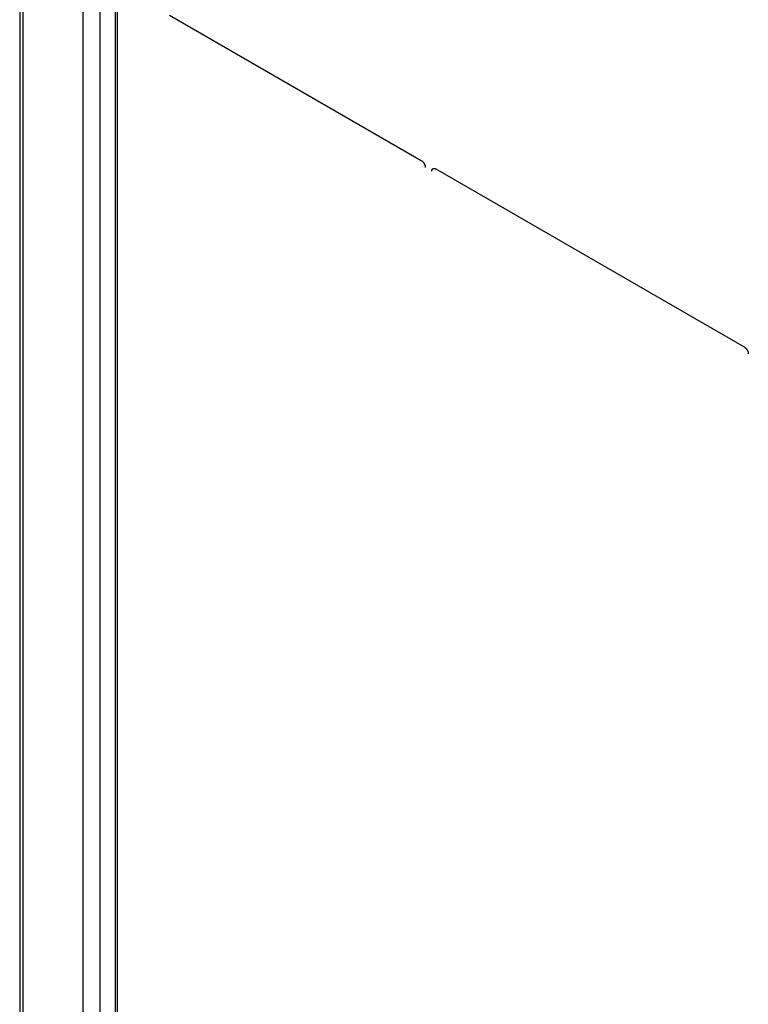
# Model space of a CAD drawing. Header units: inches. Extents: x 3 to 177, y 3 to 114.
# Tile 51 of 95: x 146.26 to 151.45, y 80.99 to 88. Entities that reach past the tile are written whole.
import ezdxf

# ---------------------------------------------------------------- set-up
doc = ezdxf.new("R2010")
doc.units = ezdxf.units.IN
doc.header["$LTSCALE"] = 9.973333
doc.header["$MEASUREMENT"] = 0
doc.layers.get('0').update_dxf_attribs({"linetype": 'CONTINUOUS'})
doc.layers.add('08_ALL_COSMETICS', color=7, linetype='CONTINUOUS')

msp = doc.modelspace()

# ---------------------------------------------------------------- linework, layer by layer
at = {"color": 7, "linetype": 'Continuous'}
for p, q in [((146.7141, 52.4503), (146.7141, 93.3429)), ((146.8357, 52.4503), (146.8357, 93.3429)), ((146.9442, 54.3292), (146.9442, 93.18)), ((146.9594, 54.308), (146.9594, 93.1588)), ((146.2627, 89.9632), (146.2627, 54.8615)), ((146.2879, 54.876), (146.2879, 89.9777))]:
    msp.add_line(p, q, dxfattribs=at)
at = {"layer": '08_ALL_COSMETICS', "color": 7, "linetype": 'Continuous'}
for p, q in [((147.3292, 88.0297), (149.1187, 86.9966)), ((149.2224, 86.9367), (151.4168, 85.6698))]:
    msp.add_line(p, q, dxfattribs=at)
for points, knots in [([(149.1187, 86.9966), (149.1192, 86.9962), (149.1201, 86.9956), (149.1212, 86.9948), (149.1221, 86.9942), (149.1228, 86.9937), (149.1234, 86.9933), (149.1238, 86.993), (149.124, 86.9929), (149.1242, 86.9928), (149.1244, 86.9926), (149.1246, 86.9924), (149.125, 86.9921), (149.1257, 86.9913), (149.1268, 86.9903), (149.1279, 86.9893), (149.1287, 86.9886), (149.1291, 86.9882), (149.1295, 86.9879), (149.1298, 86.9875), (149.1302, 86.987), (149.1309, 86.9862), (149.1319, 86.985), (149.1329, 86.9838), (149.1336, 86.9829), (149.134, 86.9824), (149.1344, 86.9821), (149.1346, 86.9817), (149.135, 86.9811), (149.1356, 86.9801), (149.1365, 86.9788), (149.1374, 86.9774), (149.1381, 86.9764), (149.1384, 86.9759), (149.1387, 86.9755), (149.1389, 86.975), (149.1392, 86.9744), (149.1397, 86.9734), (149.1405, 86.972), (149.1412, 86.9705), (149.1417, 86.9695), (149.142, 86.9689), (149.1422, 86.9685), (149.1424, 86.9681), (149.1426, 86.9675), (149.143, 86.9664), (149.1435, 86.9649), (149.144, 86.9635), (149.1444, 86.9624), (149.1446, 86.9618), (149.1448, 86.9614), (149.1449, 86.9609), (149.1451, 86.9604), (149.1453, 86.9593), (149.1456, 86.9579), (149.146, 86.9564), (149.1462, 86.9554), (149.1463, 86.9548), (149.1464, 86.9543), (149.1465, 86.9539), (149.1465, 86.9534), (149.1466, 86.9527), (149.1466, 86.9518), (149.1467, 86.9507), (149.1468, 86.9493), (149.1469, 86.9481), (149.147, 86.9476)], [0, 0, 0, 0, 0.03125, 0.0625, 0.078125, 0.09375, 0.109375, 0.117188, 0.121094, 0.125, 0.128906, 0.132812, 0.140625, 0.15625, 0.1875, 0.21875, 0.234375, 0.242188, 0.25, 0.257812, 0.265625, 0.28125, 0.3125, 0.34375, 0.359375, 0.367188, 0.375, 0.382812, 0.390625, 0.40625, 0.4375, 0.46875, 0.484375, 0.492188, 0.5, 0.507812, 0.515625, 0.53125, 0.5625, 0.59375, 0.609375, 0.617188, 0.625, 0.632812, 0.640625, 0.65625, 0.6875, 0.71875, 0.734375, 0.742188, 0.75, 0.757812, 0.765625, 0.78125, 0.8125, 0.84375, 0.859375, 0.867188, 0.875, 0.882812, 0.890625, 0.90625, 0.921875, 0.9375, 0.96875, 1, 1, 1, 1]), ([(149.1941, 86.9204), (149.1942, 86.9209), (149.1943, 86.9219), (149.1944, 86.9231), (149.1945, 86.9241), (149.1945, 86.9249), (149.1946, 86.9255), (149.1946, 86.926), (149.1946, 86.9262), (149.1947, 86.9264), (149.1947, 86.9266), (149.1948, 86.9268), (149.1949, 86.9271), (149.1951, 86.9279), (149.1954, 86.9288), (149.1957, 86.9296), (149.1959, 86.9303), (149.196, 86.9308), (149.1961, 86.9312), (149.1962, 86.9314), (149.1963, 86.9316), (149.1963, 86.9317), (149.1964, 86.9319), (149.1966, 86.9322), (149.1969, 86.9326), (149.1972, 86.9331), (149.1976, 86.9336), (149.1979, 86.9342), (149.1982, 86.9347), (149.1985, 86.9351), (149.1987, 86.9354), (149.1988, 86.9356), (149.1988, 86.9357), (149.199, 86.9358), (149.1991, 86.9359), (149.1994, 86.9361), (149.1997, 86.9364), (149.2002, 86.9368), (149.2006, 86.9372), (149.2011, 86.9376), (149.2015, 86.9379), (149.2019, 86.9382), (149.2021, 86.9385), (149.2023, 86.9386), (149.2024, 86.9387), (149.2025, 86.9387), (149.2027, 86.9388), (149.203, 86.9389), (149.2035, 86.9391), (149.204, 86.9393), (149.2045, 86.9395), (149.2051, 86.9397), (149.2056, 86.9399), (149.2061, 86.94), (149.2064, 86.9401), (149.2065, 86.9402), (149.2067, 86.9403), (149.2068, 86.9403), (149.207, 86.9403), (149.2074, 86.9403), (149.2079, 86.9403), (149.2085, 86.9403), (149.2091, 86.9404), (149.2097, 86.9404), (149.2103, 86.9404), (149.2108, 86.9404), (149.2112, 86.9404), (149.2114, 86.9404), (149.2115, 86.9405), (149.2117, 86.9404), (149.2119, 86.9404), (149.2123, 86.9403), (149.2129, 86.9402), (149.2135, 86.94), (149.2142, 86.9399), (149.2148, 86.9397), (149.2155, 86.9396), (149.216, 86.9394), (149.2164, 86.9394), (149.2167, 86.9393), (149.2168, 86.9393), (149.217, 86.9392), (149.2172, 86.9391), (149.2176, 86.9389), (149.2182, 86.9386), (149.2189, 86.9383), (149.2198, 86.9379), (149.221, 86.9373), (149.2219, 86.9369), (149.2224, 86.9367)], [0, 0, 0, 0, 0.03125, 0.0625, 0.078125, 0.09375, 0.109375, 0.117188, 0.121094, 0.125, 0.128906, 0.132812, 0.140625, 0.15625, 0.1875, 0.203125, 0.21875, 0.234375, 0.242188, 0.246094, 0.25, 0.253906, 0.257812, 0.265625, 0.28125, 0.296875, 0.3125, 0.328125, 0.34375, 0.359375, 0.367188, 0.371094, 0.375, 0.378906, 0.382812, 0.390625, 0.40625, 0.421875, 0.4375, 0.453125, 0.46875, 0.484375, 0.492188, 0.496094, 0.5, 0.503906, 0.507812, 0.515625, 0.53125, 0.546875, 0.5625, 0.578125, 0.59375, 0.609375, 0.617188, 0.621094, 0.625, 0.628906, 0.632812, 0.640625, 0.65625, 0.671875, 0.6875, 0.703125, 0.71875, 0.734375, 0.742188, 0.746094, 0.75, 0.753906, 0.757812, 0.765625, 0.78125, 0.796875, 0.8125, 0.828125, 0.84375, 0.859375, 0.867188, 0.871094, 0.875, 0.878906, 0.882812, 0.890625, 0.90625, 0.921875, 0.9375, 0.96875, 1, 1, 1, 1]), ([(151.4168, 85.6698), (151.4173, 85.6695), (151.4182, 85.6688), (151.4193, 85.668), (151.4202, 85.6674), (151.4209, 85.6669), (151.4215, 85.6665), (151.4219, 85.6663), (151.4221, 85.6661), (151.4223, 85.666), (151.4225, 85.6658), (151.4227, 85.6656), (151.4231, 85.6653), (151.4238, 85.6646), (151.4249, 85.6635), (151.426, 85.6625), (151.4268, 85.6618), (151.4273, 85.6614), (151.4276, 85.6611), (151.4279, 85.6607), (151.4283, 85.6603), (151.429, 85.6594), (151.43, 85.6582), (151.431, 85.657), (151.4317, 85.6561), (151.4322, 85.6556), (151.4325, 85.6553), (151.4327, 85.6549), (151.4331, 85.6543), (151.4337, 85.6534), (151.4346, 85.652), (151.4355, 85.6506), (151.4362, 85.6496), (151.4365, 85.6491), (151.4368, 85.6487), (151.437, 85.6482), (151.4373, 85.6477), (151.4378, 85.6466), (151.4386, 85.6452), (151.4393, 85.6437), (151.4398, 85.6427), (151.4401, 85.6422), (151.4403, 85.6417), (151.4405, 85.6413), (151.4407, 85.6407), (151.4411, 85.6396), (151.4416, 85.6382), (151.4422, 85.6367), (151.4425, 85.6356), (151.4428, 85.635), (151.4429, 85.6346), (151.443, 85.6342), (151.4432, 85.6336), (151.4434, 85.6325), (151.4437, 85.6311), (151.4441, 85.6296), (151.4443, 85.6286), (151.4444, 85.628), (151.4446, 85.6276), (151.4446, 85.6271), (151.4446, 85.6266), (151.4447, 85.6259), (151.4447, 85.625), (151.4448, 85.6239), (151.445, 85.6225), (151.445, 85.6214), (151.4451, 85.6208)], [0, 0, 0, 0, 0.03125, 0.0625, 0.078125, 0.09375, 0.109375, 0.117188, 0.121094, 0.125, 0.128906, 0.132812, 0.140625, 0.15625, 0.1875, 0.21875, 0.234375, 0.242188, 0.25, 0.257812, 0.265625, 0.28125, 0.3125, 0.34375, 0.359375, 0.367188, 0.375, 0.382812, 0.390625, 0.40625, 0.4375, 0.46875, 0.484375, 0.492188, 0.5, 0.507812, 0.515625, 0.53125, 0.5625, 0.59375, 0.609375, 0.617188, 0.625, 0.632812, 0.640625, 0.65625, 0.6875, 0.71875, 0.734375, 0.742188, 0.75, 0.757812, 0.765625, 0.78125, 0.8125, 0.84375, 0.859375, 0.867188, 0.875, 0.882812, 0.890625, 0.90625, 0.921875, 0.9375, 0.96875, 1, 1, 1, 1])]:
    msp.add_open_spline(points, degree=3, knots=knots, dxfattribs=at)

doc.saveas('drawing.dxf')
